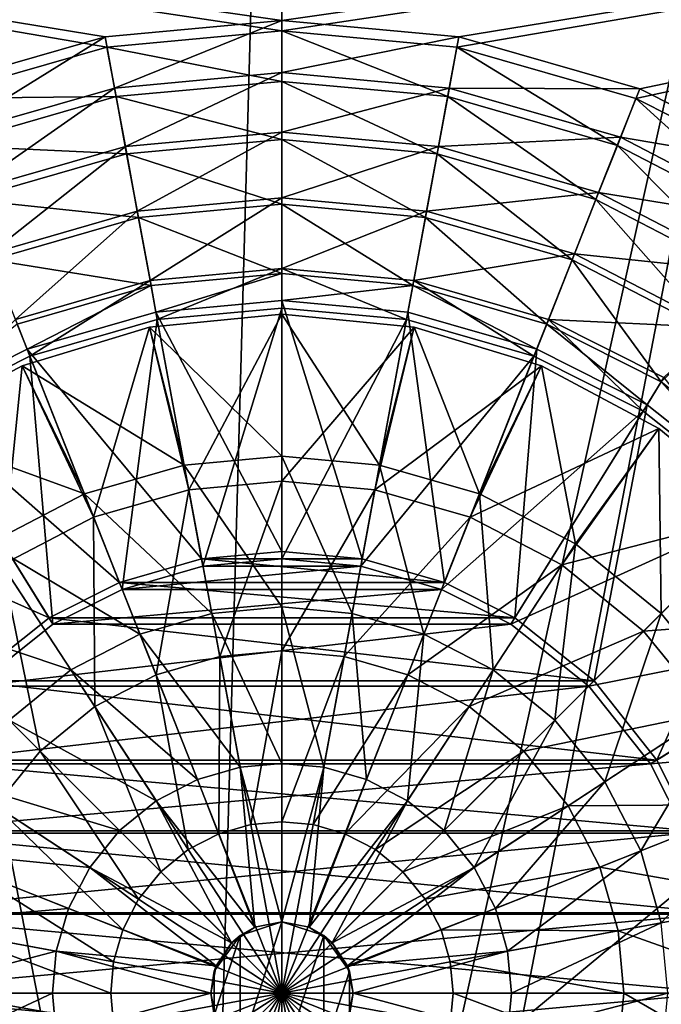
# Model space of a CAD drawing. Header units: metres. Extents: x 0 to 1004, y -708 to 0.
# Tile 34 of 116: x 463 to 558, y -386 to -241. Entities that reach past the tile are written whole.
import ezdxf

# ---------------------------------------------------------------- set-up
doc = ezdxf.new("R2010")
doc.units = ezdxf.units.M

msp = doc.modelspace()

# ---------------------------------------------------------------- linework, layer by layer
at = {"layer": 'top0123410'}
for points in [[(449.843536, -252.267075, 2169.999756), (476.228455, -244.678146, 2169.999756), (183.251587, -194.344879, 2169.999756)], [(476.228455, -244.678146, 2169.999756), (502.024689, -242.310577, 2169.999756), (183.251587, -194.344879, 2169.999756)], [(183.251587, -194.344879, 2169.999756), (502.024689, -242.310577, 2169.999756), (820.797729, -194.344879, 2169.999756)], [(502.024689, -242.310577, 2169.999756), (527.820923, -244.678146, 2169.999756), (820.797729, -194.344879, 2169.999756)], [(820.797729, -194.344879, 2169.999756), (527.820923, -244.678146, 2169.999756), (554.205811, -252.267075, 2169.999756)], [(554.205811, -252.267075, 2169.999756), (576.773926, -263.627228, 2169.999756), (820.797729, -194.344879, 2169.999756)], [(820.797729, -195.290787, 2167.143799), (502.024689, -240.775314, 2167.143799), (183.251587, -195.290787, 2167.143799)], [(502.024689, -240.775314, 2167.143799), (475.957306, -243.167007, 2167.143799), (183.251587, -195.290787, 2167.143799)], [(183.251587, -195.290787, 2167.143799), (475.957306, -243.167007, 2167.143799), (449.295593, -250.832809, 2167.143799)], [(528.092041, -243.167007, 2167.143799), (502.024689, -240.775314, 2167.143799), (820.797729, -195.290787, 2167.143799)], [(554.753723, -250.832809, 2167.143799), (528.092041, -243.167007, 2167.143799), (820.797729, -195.290787, 2167.143799)], [(820.797729, -195.290787, 2167.143799), (577.566284, -262.312103, 2167.143799), (554.753723, -250.832809, 2167.143799)], [(475.957306, -243.167007, 2167.143799), (502.024689, -240.775314, 2167.143799), (477.354065, -250.710236, 2158.308838)], [(502.024689, -240.775314, 2167.143799), (502.024689, -248.446762, 2158.308838), (477.354065, -250.710236, 2158.308838)], [(502.024689, -240.775314, 2167.143799), (528.092041, -243.167007, 2167.143799), (502.024689, -248.446762, 2158.308838)], [(452.118256, -257.966095, 2158.308838), (449.295593, -250.832809, 2167.143799), (475.957306, -243.167007, 2167.143799)], [(477.354065, -250.710236, 2158.308838), (452.118256, -257.966095, 2158.308838), (475.957306, -243.167007, 2167.143799)], [(502.024689, -249.736984, 2161.194092), (502.024689, -242.310577, 2169.999756), (476.228455, -244.678146, 2169.999756)], [(502.024689, -249.736984, 2161.194092), (526.468323, -251.980362, 2161.194092), (502.024689, -242.310577, 2169.999756)], [(526.468323, -251.980362, 2161.194092), (527.820923, -244.678146, 2169.999756), (502.024689, -242.310577, 2169.999756)], [(528.092041, -243.167007, 2167.143799), (526.695313, -250.710236, 2158.308838), (502.024689, -248.446762, 2158.308838)], [(528.092041, -243.167007, 2167.143799), (554.753723, -250.832809, 2167.143799), (526.695313, -250.710236, 2158.308838)], [(476.228455, -244.678146, 2169.999756), (449.843536, -252.267075, 2169.999756), (477.581024, -251.980362, 2161.194092)], [(477.581024, -251.980362, 2161.194092), (502.024689, -249.736984, 2161.194092), (476.228455, -244.678146, 2169.999756)], [(526.468323, -251.980362, 2161.194092), (551.472473, -259.17218, 2161.194092), (527.820923, -244.678146, 2169.999756)], [(551.472473, -259.17218, 2161.194092), (554.205811, -252.267075, 2169.999756), (527.820923, -244.678146, 2169.999756)], [(477.354065, -250.710236, 2158.308838), (502.024689, -248.446762, 2158.308838), (478.949097, -259.32962, 2150.335205)], [(502.024689, -248.446762, 2158.308838), (502.024689, -257.212494, 2150.335205), (478.949097, -259.32962, 2150.335205)], [(502.024689, -248.446762, 2158.308838), (526.695313, -250.710236, 2158.308838), (502.024689, -257.212494, 2150.335205)], [(455.344879, -266.116364, 2150.335205), (452.118256, -257.966095, 2158.308838), (477.354065, -250.710236, 2158.308838)], [(478.949097, -259.32962, 2150.335205), (455.344879, -266.116364, 2150.335205), (477.354065, -250.710236, 2158.308838)], [(502.024689, -258.313751, 2153.198975), (502.024689, -249.736984, 2161.194092), (477.581024, -251.980362, 2161.194092)], [(502.024689, -258.313751, 2153.198975), (524.907166, -260.413849, 2153.198975), (502.024689, -249.736984, 2161.194092)], [(524.907166, -260.413849, 2153.198975), (526.468323, -251.980362, 2161.194092), (502.024689, -249.736984, 2161.194092)], [(526.695313, -250.710236, 2158.308838), (525.100281, -259.32962, 2150.335205), (502.024689, -257.212494, 2150.335205)], [(526.695313, -250.710236, 2158.308838), (551.931091, -257.966095, 2158.308838), (525.100281, -259.32962, 2150.335205)], [(554.753723, -250.832809, 2167.143799), (551.931091, -257.966095, 2158.308838), (526.695313, -250.710236, 2158.308838)], [(554.753723, -250.832809, 2167.143799), (577.566284, -262.312103, 2167.143799), (551.931091, -257.966095, 2158.308838)], [(449.843536, -252.267075, 2169.999756), (452.576904, -259.17218, 2161.194092), (477.581024, -251.980362, 2161.194092)], [(477.581024, -251.980362, 2161.194092), (452.576904, -259.17218, 2161.194092), (479.142181, -260.413849, 2153.198975)], [(479.142181, -260.413849, 2153.198975), (502.024689, -258.313751, 2153.198975), (477.581024, -251.980362, 2161.194092)], [(524.907166, -260.413849, 2153.198975), (548.314331, -267.146332, 2153.198975), (526.468323, -251.980362, 2161.194092)], [(548.314331, -267.146332, 2153.198975), (551.472473, -259.17218, 2161.194092), (526.468323, -251.980362, 2161.194092)], [(551.472473, -259.17218, 2161.194092), (575.533325, -271.642426, 2161.194092), (554.205811, -252.267075, 2169.999756)], [(575.533325, -271.642426, 2161.194092), (576.773926, -263.627228, 2169.999756), (554.205811, -252.267075, 2169.999756)], [(478.949097, -259.32962, 2150.335205), (502.024689, -257.212494, 2150.335205), (480.712158, -268.857056, 2143.397217)], [(502.024689, -257.212494, 2150.335205), (502.024689, -266.901672, 2143.397217), (480.712158, -268.857056, 2143.397217)], [(502.024689, -257.212494, 2150.335205), (525.100281, -259.32962, 2150.335205), (502.024689, -266.901672, 2143.397217)], [(551.931091, -257.966095, 2158.308838), (548.704468, -266.116364, 2150.335205), (525.100281, -259.32962, 2150.335205)], [(551.931091, -257.966095, 2158.308838), (576.215576, -270.546967, 2158.308838), (548.704468, -266.116364, 2150.335205)], [(577.566284, -262.312103, 2167.143799), (576.215576, -270.546967, 2158.308838), (551.931091, -257.966095, 2158.308838)], [(452.576904, -259.17218, 2161.194092), (455.735016, -267.146332, 2153.198975), (479.142181, -260.413849, 2153.198975)], [(458.911407, -275.125244, 2143.397217), (455.344879, -266.116364, 2150.335205), (478.949097, -259.32962, 2150.335205)], [(480.712158, -268.857056, 2143.397217), (458.911407, -275.125244, 2143.397217), (478.949097, -259.32962, 2150.335205)], [(502.024689, -267.832855, 2146.241211), (502.024689, -258.313751, 2153.198975), (479.142181, -260.413849, 2153.198975)], [(502.024689, -267.832855, 2146.241211), (523.1745, -269.773926, 2146.241211), (502.024689, -258.313751, 2153.198975)], [(523.1745, -269.773926, 2146.241211), (524.907166, -260.413849, 2153.198975), (502.024689, -258.313751, 2153.198975)], [(525.100281, -259.32962, 2150.335205), (523.337158, -268.857056, 2143.397217), (502.024689, -266.901672, 2143.397217)], [(525.100281, -259.32962, 2150.335205), (548.704468, -266.116364, 2150.335205), (523.337158, -268.857056, 2143.397217)], [(548.314331, -267.146332, 2153.198975), (570.838501, -278.820129, 2153.198975), (551.472473, -259.17218, 2161.194092)], [(570.838501, -278.820129, 2153.198975), (575.533325, -271.642426, 2161.194092), (551.472473, -259.17218, 2161.194092)], [(479.142181, -260.413849, 2153.198975), (455.735016, -267.146332, 2153.198975), (480.874847, -269.773926, 2146.241211)], [(480.874847, -269.773926, 2146.241211), (502.024689, -267.832855, 2146.241211), (479.142181, -260.413849, 2153.198975)], [(523.1745, -269.773926, 2146.241211), (544.809265, -275.996613, 2146.241211), (524.907166, -260.413849, 2153.198975)], [(544.809265, -275.996613, 2146.241211), (548.314331, -267.146332, 2153.198975), (524.907166, -260.413849, 2153.198975)], [(548.704468, -266.116364, 2150.335205), (545.137939, -275.125244, 2143.397217), (523.337158, -268.857056, 2143.397217)], [(548.704468, -266.116364, 2150.335205), (571.418884, -277.88385, 2150.335205), (545.137939, -275.125244, 2143.397217)], [(576.215576, -270.546967, 2158.308838), (571.418884, -277.88385, 2150.335205), (548.704468, -266.116364, 2150.335205)], [(455.735016, -267.146332, 2153.198975), (459.240082, -275.996613, 2146.241211), (480.874847, -269.773926, 2146.241211)], [(480.712158, -268.857056, 2143.397217), (502.024689, -266.901672, 2143.397217), (482.604675, -279.087311, 2137.627197)], [(502.024689, -278.027863, 2140.483154), (502.024689, -267.832855, 2146.241211), (480.874847, -269.773926, 2146.241211)], [(502.024689, -266.901672, 2143.397217), (502.024689, -277.305542, 2137.627197), (482.604675, -279.087311, 2137.627197)], [(502.024689, -266.901672, 2143.397217), (523.337158, -268.857056, 2143.397217), (502.024689, -277.305542, 2137.627197)], [(502.024689, -278.027863, 2140.483154), (521.319397, -279.798737, 2140.483154), (502.024689, -267.832855, 2146.241211)], [(521.319397, -279.798737, 2140.483154), (523.1745, -269.773926, 2146.241211), (502.024689, -267.832855, 2146.241211)], [(544.809265, -275.996613, 2146.241211), (565.627869, -286.786469, 2146.241211), (548.314331, -267.146332, 2153.198975)], [(565.627869, -286.786469, 2146.241211), (570.838501, -278.820129, 2153.198975), (548.314331, -267.146332, 2153.198975)], [(462.741882, -284.798279, 2137.627197), (458.911407, -275.125244, 2143.397217), (480.712158, -268.857056, 2143.397217)], [(480.874847, -269.773926, 2146.241211), (459.240082, -275.996613, 2146.241211), (482.72995, -279.798737, 2140.483154)], [(482.604675, -279.087311, 2137.627197), (462.741882, -284.798279, 2137.627197), (480.712158, -268.857056, 2143.397217)], [(482.72995, -279.798737, 2140.483154), (502.024689, -278.027863, 2140.483154), (480.874847, -269.773926, 2146.241211)], [(523.337158, -268.857056, 2143.397217), (521.444702, -279.087311, 2137.627197), (502.024689, -277.305542, 2137.627197)], [(521.319397, -279.798737, 2140.483154), (541.054443, -285.474976, 2140.483154), (523.1745, -269.773926, 2146.241211)], [(523.337158, -268.857056, 2143.397217), (545.137939, -275.125244, 2143.397217), (521.444702, -279.087311, 2137.627197)], [(541.054443, -285.474976, 2140.483154), (544.809265, -275.996613, 2146.241211), (523.1745, -269.773926, 2146.241211)], [(545.137939, -275.125244, 2143.397217), (541.307434, -284.798279, 2137.627197), (521.444702, -279.087311, 2137.627197)], [(545.137939, -275.125244, 2143.397217), (566.116882, -285.993652, 2143.397217), (541.307434, -284.798279, 2137.627197)], [(571.418884, -277.88385, 2150.335205), (566.116882, -285.993652, 2143.397217), (545.137939, -275.125244, 2143.397217)], [(459.240082, -275.996613, 2146.241211), (462.994904, -285.474976, 2140.483154), (482.72995, -279.798737, 2140.483154)], [(541.054443, -285.474976, 2140.483154), (557.941345, -293.976166, 2140.483154), (544.809265, -275.996613, 2146.241211)], [(557.941345, -293.976166, 2140.483154), (565.627869, -286.786469, 2146.241211), (544.809265, -275.996613, 2146.241211)], [(482.604675, -279.087311, 2137.627197), (502.024689, -277.305542, 2137.627197), (483.662689, -284.804474, 2137.627197)], [(502.024689, -278.027863, 2140.483154), (482.72995, -279.798737, 2140.483154), (483.456329, -283.732208, 2140.483154)], [(502.024689, -282.027863, 2140.483154), (502.024689, -278.027863, 2140.483154), (483.456329, -283.732208, 2140.483154)], [(502.024689, -277.305542, 2137.627197), (502.024689, -283.119751, 2137.627197), (483.662689, -284.804474, 2137.627197)], [(502.024689, -283.119751, 2137.627197), (502.024689, -277.305542, 2137.627197), (520.386658, -284.804474, 2137.627197)], [(502.024689, -277.305542, 2137.627197), (521.444702, -279.087311, 2137.627197), (520.386658, -284.804474, 2137.627197)], [(521.319397, -279.798737, 2140.483154), (502.024689, -278.027863, 2140.483154), (502.024689, -282.027863, 2140.483154)], [(462.741882, -284.798279, 2137.627197), (482.604675, -279.087311, 2137.627197), (464.882019, -290.204315, 2137.627197)], [(482.72995, -279.798737, 2140.483154), (462.994904, -285.474976, 2140.483154), (464.464142, -289.195404, 2140.483154)], [(483.456329, -283.732208, 2140.483154), (482.72995, -279.798737, 2140.483154), (464.464142, -289.195404, 2140.483154)], [(482.604675, -279.087311, 2137.627197), (483.662689, -284.804474, 2137.627197), (464.882019, -290.204315, 2137.627197)], [(520.593018, -283.732208, 2140.483154), (521.319397, -279.798737, 2140.483154), (502.024689, -282.027863, 2140.483154)], [(520.386658, -284.804474, 2137.627197), (521.444702, -279.087311, 2137.627197), (539.167297, -290.204315, 2137.627197)], [(521.319397, -279.798737, 2140.483154), (520.593018, -283.732208, 2140.483154), (539.585205, -289.195404, 2140.483154)], [(541.054443, -285.474976, 2140.483154), (521.319397, -279.798737, 2140.483154), (539.585205, -289.195404, 2140.483154)], [(521.444702, -279.087311, 2137.627197), (541.307434, -284.798279, 2137.627197), (539.167297, -290.204315, 2137.627197)], [(502.024689, -282.027863, 2140.483154), (483.456329, -283.732208, 2140.483154), (502.024689, -318.977814, 2169.999756)], [(502.024689, -318.977814, 2169.999756), (513.866516, -320.064758, 2169.999756), (502.024689, -282.027863, 2140.483154)], [(513.866516, -320.064758, 2169.999756), (520.593018, -283.732208, 2140.483154), (502.024689, -282.027863, 2140.483154)], [(483.456329, -283.732208, 2140.483154), (464.464142, -289.195404, 2140.483154), (490.182831, -320.064758, 2169.999756)], [(483.456329, -283.732208, 2140.483154), (490.182831, -320.064758, 2169.999756), (502.024689, -318.977814, 2169.999756)], [(490.386414, -321.137543, 2167.143799), (483.662689, -284.804474, 2137.627197), (502.024689, -283.119751, 2137.627197)], [(502.024689, -320.069733, 2167.143799), (490.386414, -321.137543, 2167.143799), (502.024689, -283.119751, 2137.627197)], [(502.024689, -283.119751, 2137.627197), (520.386658, -284.804474, 2137.627197), (502.024689, -320.069733, 2167.143799)], [(513.866516, -320.064758, 2169.999756), (525.978638, -323.548859, 2169.999756), (520.593018, -283.732208, 2140.483154)], [(525.978638, -323.548859, 2169.999756), (539.585205, -289.195404, 2140.483154), (520.593018, -283.732208, 2140.483154)], [(464.464142, -289.195404, 2140.483154), (462.994904, -285.474976, 2140.483154), (448.213531, -297.377197, 2140.483154)], [(462.741882, -284.798279, 2137.627197), (464.882019, -290.204315, 2137.627197), (448.804932, -298.295258, 2137.627197)], [(478.482819, -324.560089, 2167.143799), (464.882019, -290.204315, 2137.627197), (483.662689, -284.804474, 2137.627197)], [(490.386414, -321.137543, 2167.143799), (478.482819, -324.560089, 2167.143799), (483.662689, -284.804474, 2137.627197)], [(520.386658, -284.804474, 2137.627197), (513.662903, -321.137543, 2167.143799), (502.024689, -320.069733, 2167.143799)], [(520.386658, -284.804474, 2137.627197), (539.167297, -290.204315, 2137.627197), (513.662903, -321.137543, 2167.143799)], [(539.167297, -290.204315, 2137.627197), (541.307434, -284.798279, 2137.627197), (555.244446, -298.295258, 2137.627197)], [(541.054443, -285.474976, 2140.483154), (539.585205, -289.195404, 2140.483154), (555.835815, -297.377197, 2140.483154)], [(557.941345, -293.976166, 2140.483154), (541.054443, -285.474976, 2140.483154), (555.835815, -297.377197, 2140.483154)], [(566.116882, -285.993652, 2143.397217), (558.309387, -293.354492, 2137.627197), (541.307434, -284.798279, 2137.627197)], [(541.307434, -284.798279, 2137.627197), (558.309387, -293.354492, 2137.627197), (555.244446, -298.295258, 2137.627197)], [(557.941345, -293.976166, 2140.483154), (576.999817, -309.096649, 2140.483154), (565.627869, -286.786469, 2146.241211)], [(464.464142, -289.195404, 2140.483154), (448.213531, -297.377197, 2140.483154), (478.070709, -323.548859, 2169.999756)], [(464.464142, -289.195404, 2140.483154), (478.070709, -323.548859, 2169.999756), (490.182831, -320.064758, 2169.999756)], [(525.978638, -323.548859, 2169.999756), (536.35199, -328.772736, 2169.999756), (539.585205, -289.195404, 2140.483154)], [(536.35199, -328.772736, 2169.999756), (555.835815, -297.377197, 2140.483154), (539.585205, -289.195404, 2140.483154)], [(468.283081, -329.694305, 2167.143799), (448.804932, -298.295258, 2137.627197), (464.882019, -290.204315, 2137.627197)], [(478.482819, -324.560089, 2167.143799), (468.283081, -329.694305, 2167.143799), (464.882019, -290.204315, 2137.627197)], [(539.167297, -290.204315, 2137.627197), (525.566528, -324.560089, 2167.143799), (513.662903, -321.137543, 2167.143799)], [(539.167297, -290.204315, 2137.627197), (555.244446, -298.295258, 2137.627197), (525.566528, -324.560089, 2167.143799)], [(555.244446, -298.295258, 2137.627197), (558.309387, -293.354492, 2137.627197), (573.376953, -312.674835, 2137.627197)], [(557.941345, -293.976166, 2140.483154), (555.835815, -297.377197, 2140.483154), (574.176819, -311.930481, 2140.483154)], [(576.999817, -309.096649, 2140.483154), (557.941345, -293.976166, 2140.483154), (574.176819, -311.930481, 2140.483154)], [(448.213531, -297.377197, 2140.483154), (429.872559, -311.930481, 2140.483154), (467.697357, -328.772736, 2169.999756)], [(448.213531, -297.377197, 2140.483154), (467.697357, -328.772736, 2169.999756), (478.070709, -323.548859, 2169.999756)], [(468.283081, -329.694305, 2167.143799), (456.799957, -338.802399, 2167.143799), (448.804932, -298.295258, 2137.627197)], [(555.244446, -298.295258, 2137.627197), (535.766235, -329.694305, 2167.143799), (525.566528, -324.560089, 2167.143799)], [(555.244446, -298.295258, 2137.627197), (573.376953, -312.674835, 2137.627197), (535.766235, -329.694305, 2167.143799)], [(536.35199, -328.772736, 2169.999756), (548.039185, -338.048004, 2169.999756), (555.835815, -297.377197, 2140.483154)], [(548.039185, -338.048004, 2169.999756), (574.176819, -311.930481, 2140.483154), (555.835815, -297.377197, 2140.483154)], [(429.872559, -311.930481, 2140.483154), (456.010162, -338.048004, 2169.999756), (467.697357, -328.772736, 2169.999756)], [(573.376953, -312.674835, 2137.627197), (547.24939, -338.802399, 2167.143799), (535.766235, -329.694305, 2167.143799)], [(573.376953, -312.674835, 2137.627197), (587.756531, -330.807373, 2137.627197), (547.24939, -338.802399, 2167.143799)], [(548.039185, -338.048004, 2169.999756), (557.296753, -349.728271, 2169.999756), (574.176819, -311.930481, 2140.483154)], [(557.296753, -349.728271, 2169.999756), (588.702148, -330.260376, 2140.483154), (574.176819, -311.930481, 2140.483154)], [(502.024689, -318.977814, 2169.999756), (490.182831, -320.064758, 2169.999756), (513.866516, -320.064758, 2169.999756)], [(490.182831, -320.064758, 2169.999756), (478.070709, -323.548859, 2169.999756), (525.978638, -323.548859, 2169.999756)], [(490.182831, -320.064758, 2169.999756), (525.978638, -323.548859, 2169.999756), (513.866516, -320.064758, 2169.999756)], [(502.024689, -320.069733, 2167.143799), (513.662903, -321.137543, 2167.143799), (490.386414, -321.137543, 2167.143799)], [(513.662903, -321.137543, 2167.143799), (478.482819, -324.560089, 2167.143799), (490.386414, -321.137543, 2167.143799)], [(513.662903, -321.137543, 2167.143799), (525.566528, -324.560089, 2167.143799), (478.482819, -324.560089, 2167.143799)], [(478.070709, -323.548859, 2169.999756), (467.697357, -328.772736, 2169.999756), (536.35199, -328.772736, 2169.999756)], [(525.566528, -324.560089, 2167.143799), (468.283081, -329.694305, 2167.143799), (478.482819, -324.560089, 2167.143799)], [(525.566528, -324.560089, 2167.143799), (535.766235, -329.694305, 2167.143799), (468.283081, -329.694305, 2167.143799)], [(478.070709, -323.548859, 2169.999756), (536.35199, -328.772736, 2169.999756), (525.978638, -323.548859, 2169.999756)], [(467.697357, -328.772736, 2169.999756), (456.010162, -338.048004, 2169.999756), (548.039185, -338.048004, 2169.999756)], [(467.697357, -328.772736, 2169.999756), (548.039185, -338.048004, 2169.999756), (536.35199, -328.772736, 2169.999756)], [(535.766235, -329.694305, 2167.143799), (456.799957, -338.802399, 2167.143799), (468.283081, -329.694305, 2167.143799)], [(535.766235, -329.694305, 2167.143799), (547.24939, -338.802399, 2167.143799), (456.799957, -338.802399, 2167.143799)], [(557.296753, -349.728271, 2169.999756), (562.521362, -360.119659, 2169.999756), (588.702148, -330.260376, 2140.483154)], [(587.756531, -330.807373, 2137.627197), (556.357483, -350.285553, 2167.143799), (547.24939, -338.802399, 2167.143799)], [(587.756531, -330.807373, 2137.627197), (595.847473, -346.884491, 2137.627197), (556.357483, -350.285553, 2167.143799)], [(456.010162, -338.048004, 2169.999756), (446.752594, -349.728271, 2169.999756), (557.296753, -349.728271, 2169.999756)], [(547.24939, -338.802399, 2167.143799), (447.691864, -350.285553, 2167.143799), (456.799957, -338.802399, 2167.143799)], [(547.24939, -338.802399, 2167.143799), (556.357483, -350.285553, 2167.143799), (447.691864, -350.285553, 2167.143799)], [(456.010162, -338.048004, 2169.999756), (557.296753, -349.728271, 2169.999756), (548.039185, -338.048004, 2169.999756)], [(595.847473, -346.884491, 2137.627197), (561.491699, -360.48526, 2167.143799), (556.357483, -350.285553, 2167.143799)], [(446.752594, -349.728271, 2169.999756), (441.528015, -360.119659, 2169.999756), (562.521362, -360.119659, 2169.999756)], [(556.357483, -350.285553, 2167.143799), (442.557617, -360.48526, 2167.143799), (447.691864, -350.285553, 2167.143799)], [(556.357483, -350.285553, 2167.143799), (561.491699, -360.48526, 2167.143799), (442.557617, -360.48526, 2167.143799)], [(446.752594, -349.728271, 2169.999756), (562.521362, -360.119659, 2169.999756), (557.296753, -349.728271, 2169.999756)], [(441.528015, -360.119659, 2169.999756), (438.053223, -372.234436, 2169.999756), (565.996094, -372.234436, 2169.999756)], [(561.491699, -360.48526, 2167.143799), (439.135071, -372.388885, 2167.143799), (442.557617, -360.48526, 2167.143799)], [(561.491699, -360.48526, 2167.143799), (564.914246, -372.388885, 2167.143799), (439.135071, -372.388885, 2167.143799)], [(441.528015, -360.119659, 2169.999756), (565.996094, -372.234436, 2169.999756), (562.521362, -360.119659, 2169.999756)], [(438.053223, -372.234436, 2169.999756), (436.975372, -384.053162, 2169.999756), (567.073975, -384.053162, 2169.999756)], [(438.053223, -372.234436, 2169.999756), (567.073975, -384.053162, 2169.999756), (565.996094, -372.234436, 2169.999756)], [(564.914246, -372.388885, 2167.143799), (438.067261, -384.02713, 2167.143799), (439.135071, -372.388885, 2167.143799)], [(564.914246, -372.388885, 2167.143799), (565.982056, -384.02713, 2167.143799), (438.067261, -384.02713, 2167.143799)], [(436.975372, -384.053162, 2169.999756), (565.977905, -395.918091, 2169.999756), (567.073975, -384.053162, 2169.999756)], [(436.975372, -384.053162, 2169.999756), (438.071411, -395.918091, 2169.999756), (565.977905, -395.918091, 2169.999756)], [(565.982056, -384.02713, 2167.143799), (439.135071, -395.665375, 2167.143799), (438.067261, -384.02713, 2167.143799)], [(565.982056, -384.02713, 2167.143799), (564.914246, -395.665375, 2167.143799), (439.135071, -395.665375, 2167.143799)]]:
    msp.add_3dface(points, dxfattribs=at)
at = {"layer": 'top0123416'}
for points in [[(502.024689, -284.02713, 2136.719971), (482.515656, -285.948608, 2136.719971), (502.024689, -304.948181, 2147.430664)], [(502.024689, -284.02713, 2134.872559), (482.515656, -285.948608, 2134.872559), (502.024689, -284.02713, 2136.719971)], [(482.515656, -285.948608, 2134.872559), (482.515656, -285.948608, 2136.719971), (502.024689, -284.02713, 2136.719971)], [(482.515656, -285.948608, 2134.872559), (502.024689, -284.02713, 2134.872559), (488.306549, -309.896149, 2129.237549)], [(502.024689, -284.02713, 2134.872559), (502.024689, -308.637543, 2129.237549), (488.306549, -309.896149, 2129.237549)], [(502.024689, -284.02713, 2134.872559), (521.533691, -285.948608, 2134.872559), (502.024689, -308.637543, 2129.237549)], [(502.024689, -284.02713, 2136.719971), (521.533691, -285.948608, 2136.719971), (502.024689, -284.02713, 2134.872559)], [(521.533691, -285.948608, 2136.719971), (521.533691, -285.948608, 2134.872559), (502.024689, -284.02713, 2134.872559)], [(521.533691, -285.948608, 2136.719971), (502.024689, -284.02713, 2136.719971), (516.414124, -306.268372, 2147.430664)], [(502.024689, -284.02713, 2136.719971), (502.024689, -304.948181, 2147.430664), (516.414124, -306.268372, 2147.430664)], [(482.515656, -285.948608, 2136.719971), (463.756317, -291.63916, 2136.719971), (487.635223, -306.268372, 2147.430664)], [(482.515656, -285.948608, 2134.872559), (463.756317, -291.63916, 2134.872559), (482.515656, -285.948608, 2136.719971)], [(463.756317, -291.63916, 2134.872559), (463.756317, -291.63916, 2136.719971), (482.515656, -285.948608, 2136.719971)], [(463.756317, -291.63916, 2134.872559), (482.515656, -285.948608, 2134.872559), (474.27417, -313.930786, 2129.237549)], [(474.27417, -313.930786, 2129.237549), (482.515656, -285.948608, 2134.872559), (488.306549, -309.896149, 2129.237549)], [(482.515656, -285.948608, 2136.719971), (487.635223, -306.268372, 2147.430664), (502.024689, -304.948181, 2147.430664)], [(521.533691, -285.948608, 2134.872559), (515.742798, -309.896149, 2129.237549), (502.024689, -308.637543, 2129.237549)], [(521.533691, -285.948608, 2134.872559), (540.29303, -291.63916, 2134.872559), (515.742798, -309.896149, 2129.237549)], [(516.414124, -306.268372, 2147.430664), (531.13324, -310.500458, 2147.430664), (521.533691, -285.948608, 2136.719971)], [(521.533691, -285.948608, 2136.719971), (540.29303, -291.63916, 2136.719971), (521.533691, -285.948608, 2134.872559)], [(540.29303, -291.63916, 2136.719971), (540.29303, -291.63916, 2134.872559), (521.533691, -285.948608, 2134.872559)], [(531.13324, -310.500458, 2147.430664), (540.29303, -291.63916, 2136.719971), (521.533691, -285.948608, 2136.719971)], [(463.756317, -291.63916, 2136.719971), (446.467651, -300.880157, 2136.719971), (472.916138, -310.500458, 2147.430664)], [(463.756317, -291.63916, 2134.872559), (446.467651, -300.880157, 2134.872559), (463.756317, -291.63916, 2136.719971)], [(446.467651, -300.880157, 2134.872559), (446.467651, -300.880157, 2136.719971), (463.756317, -291.63916, 2136.719971)], [(446.467651, -300.880157, 2134.872559), (463.756317, -291.63916, 2134.872559), (460.770752, -320.926392, 2129.237549)], [(460.770752, -320.926392, 2129.237549), (463.756317, -291.63916, 2134.872559), (474.27417, -313.930786, 2129.237549)], [(463.756317, -291.63916, 2136.719971), (472.916138, -310.500458, 2147.430664), (487.635223, -306.268372, 2147.430664)], [(540.29303, -291.63916, 2134.872559), (529.775208, -313.930786, 2129.237549), (515.742798, -309.896149, 2129.237549)], [(540.29303, -291.63916, 2134.872559), (557.581726, -300.880157, 2134.872559), (529.775208, -313.930786, 2129.237549)], [(540.29303, -291.63916, 2136.719971), (531.13324, -310.500458, 2147.430664), (545.297424, -317.838409, 2147.430664)], [(540.29303, -291.63916, 2136.719971), (557.581726, -300.880157, 2136.719971), (540.29303, -291.63916, 2134.872559)], [(557.581726, -300.880157, 2136.719971), (557.581726, -300.880157, 2134.872559), (540.29303, -291.63916, 2134.872559)], [(557.581726, -300.880157, 2136.719971), (540.29303, -291.63916, 2136.719971), (545.297424, -317.838409, 2147.430664)], [(446.467651, -300.880157, 2136.719971), (458.751892, -317.838409, 2147.430664), (472.916138, -310.500458, 2147.430664)], [(557.581726, -300.880157, 2134.872559), (543.278564, -320.926392, 2129.237549), (529.775208, -313.930786, 2129.237549)], [(557.581726, -300.880157, 2134.872559), (572.735352, -313.316437, 2134.872559), (543.278564, -320.926392, 2129.237549)], [(557.581726, -300.880157, 2136.719971), (545.297424, -317.838409, 2147.430664), (557.941956, -328.109863, 2147.430664)], [(557.581726, -300.880157, 2136.719971), (572.735352, -313.316437, 2136.719971), (557.581726, -300.880157, 2134.872559)], [(572.735352, -313.316437, 2136.719971), (572.735352, -313.316437, 2134.872559), (557.581726, -300.880157, 2134.872559)], [(572.735352, -313.316437, 2136.719971), (557.581726, -300.880157, 2136.719971), (557.941956, -328.109863, 2147.430664)], [(502.024689, -304.948181, 2147.430664), (487.635223, -306.268372, 2147.430664), (502.024689, -327.159698, 2155.620361)], [(516.414124, -306.268372, 2147.430664), (502.024689, -304.948181, 2147.430664), (512.372437, -328.10907, 2155.620361)], [(502.024689, -304.948181, 2147.430664), (502.024689, -327.159698, 2155.620361), (512.372437, -328.10907, 2155.620361)], [(487.635223, -306.268372, 2147.430664), (472.916138, -310.500458, 2147.430664), (491.67691, -328.10907, 2155.620361)], [(487.635223, -306.268372, 2147.430664), (491.67691, -328.10907, 2155.620361), (502.024689, -327.159698, 2155.620361)], [(512.372437, -328.10907, 2155.620361), (522.957275, -331.152466, 2155.620361), (516.414124, -306.268372, 2147.430664)], [(522.957275, -331.152466, 2155.620361), (531.13324, -310.500458, 2147.430664), (516.414124, -306.268372, 2147.430664)], [(488.306549, -309.896149, 2129.237549), (502.024689, -308.637543, 2129.237549), (492.850769, -334.452484, 2125.187256)], [(502.024689, -308.637543, 2129.237549), (502.024689, -333.610809, 2125.187256), (492.850769, -334.452484, 2125.187256)], [(502.024689, -308.637543, 2129.237549), (515.742798, -309.896149, 2129.237549), (502.024689, -333.610809, 2125.187256)], [(483.466675, -337.150604, 2125.187256), (474.27417, -313.930786, 2129.237549), (488.306549, -309.896149, 2129.237549)], [(492.850769, -334.452484, 2125.187256), (483.466675, -337.150604, 2125.187256), (488.306549, -309.896149, 2129.237549)], [(515.742798, -309.896149, 2129.237549), (511.198578, -334.452484, 2125.187256), (502.024689, -333.610809, 2125.187256)], [(515.742798, -309.896149, 2129.237549), (529.775208, -313.930786, 2129.237549), (511.198578, -334.452484, 2125.187256)], [(472.916138, -310.500458, 2147.430664), (458.751892, -317.838409, 2147.430664), (481.092072, -331.152466, 2155.620361)], [(472.916138, -310.500458, 2147.430664), (481.092072, -331.152466, 2155.620361), (491.67691, -328.10907, 2155.620361)], [(531.13324, -310.500458, 2147.430664), (522.957275, -331.152466, 2155.620361), (533.143066, -336.429352, 2155.620361)], [(545.297424, -317.838409, 2147.430664), (531.13324, -310.500458, 2147.430664), (533.143066, -336.429352, 2155.620361)], [(474.436371, -341.828888, 2125.187256), (460.770752, -320.926392, 2129.237549), (474.27417, -313.930786, 2129.237549)], [(474.436371, -341.828888, 2125.187256), (474.27417, -313.930786, 2129.237549), (483.466675, -337.150604, 2125.187256)], [(529.775208, -313.930786, 2129.237549), (520.582642, -337.150604, 2125.187256), (511.198578, -334.452484, 2125.187256)], [(529.775208, -313.930786, 2129.237549), (543.278564, -320.926392, 2129.237549), (520.582642, -337.150604, 2125.187256)], [(572.735352, -313.316437, 2134.872559), (555.333191, -330.718628, 2129.237549), (543.278564, -320.926392, 2129.237549)], [(572.735352, -313.316437, 2134.872559), (585.171631, -328.470093, 2134.872559), (555.333191, -330.718628, 2129.237549)], [(557.941956, -328.109863, 2147.430664), (568.213379, -340.754364, 2147.430664), (572.735352, -313.316437, 2136.719971)], [(458.751892, -317.838409, 2147.430664), (446.107422, -328.109863, 2147.430664), (470.90625, -336.429352, 2155.620361)], [(458.751892, -317.838409, 2147.430664), (470.90625, -336.429352, 2155.620361), (481.092072, -331.152466, 2155.620361)], [(545.297424, -317.838409, 2147.430664), (533.143066, -336.429352, 2155.620361), (542.236023, -343.815796, 2155.620361)], [(557.941956, -328.109863, 2147.430664), (545.297424, -317.838409, 2147.430664), (542.236023, -343.815796, 2155.620361)], [(448.716187, -330.718628, 2129.237549), (460.770752, -320.926392, 2129.237549), (466.374939, -348.377411, 2125.187256)], [(460.770752, -320.926392, 2129.237549), (474.436371, -341.828888, 2125.187256), (466.374939, -348.377411, 2125.187256)], [(543.278564, -320.926392, 2129.237549), (529.612976, -341.828888, 2125.187256), (520.582642, -337.150604, 2125.187256)], [(543.278564, -320.926392, 2129.237549), (555.333191, -330.718628, 2129.237549), (529.612976, -341.828888, 2125.187256)], [(502.024689, -327.159698, 2155.620361), (491.67691, -328.10907, 2155.620361), (502.024689, -350.193756, 2161.084473)], [(512.372437, -328.10907, 2155.620361), (502.024689, -327.159698, 2155.620361), (508.181091, -350.758606, 2161.084473)], [(502.024689, -327.159698, 2155.620361), (502.024689, -350.193756, 2161.084473), (508.181091, -350.758606, 2161.084473)], [(446.107422, -328.109863, 2147.430664), (461.813324, -343.815796, 2155.620361), (470.90625, -336.429352, 2155.620361)], [(491.67691, -328.10907, 2155.620361), (481.092072, -331.152466, 2155.620361), (495.868256, -350.758606, 2161.084473)], [(491.67691, -328.10907, 2155.620361), (495.868256, -350.758606, 2161.084473), (502.024689, -350.193756, 2161.084473)], [(508.181091, -350.758606, 2161.084473), (514.478577, -352.569275, 2161.084473), (512.372437, -328.10907, 2155.620361)], [(514.478577, -352.569275, 2161.084473), (522.957275, -331.152466, 2155.620361), (512.372437, -328.10907, 2155.620361)], [(542.236023, -343.815796, 2155.620361), (549.622437, -352.908722, 2155.620361), (557.941956, -328.109863, 2147.430664)], [(549.622437, -352.908722, 2155.620361), (568.213379, -340.754364, 2147.430664), (557.941956, -328.109863, 2147.430664)], [(555.333191, -330.718628, 2129.237549), (585.171631, -328.470093, 2134.872559), (565.125427, -342.773224, 2129.237549)], [(448.716187, -330.718628, 2129.237549), (466.374939, -348.377411, 2125.187256), (459.826416, -356.438812, 2125.187256)], [(481.092072, -331.152466, 2155.620361), (470.90625, -336.429352, 2155.620361), (489.570801, -352.569275, 2161.084473)], [(481.092072, -331.152466, 2155.620361), (489.570801, -352.569275, 2161.084473), (495.868256, -350.758606, 2161.084473)], [(522.957275, -331.152466, 2155.620361), (514.478577, -352.569275, 2161.084473), (520.538635, -355.708771, 2161.084473)], [(533.143066, -336.429352, 2155.620361), (522.957275, -331.152466, 2155.620361), (520.538635, -355.708771, 2161.084473)], [(529.612976, -341.828888, 2125.187256), (555.333191, -330.718628, 2129.237549), (537.674377, -348.377411, 2125.187256)], [(537.674377, -348.377411, 2125.187256), (555.333191, -330.718628, 2129.237549), (565.125427, -342.773224, 2129.237549)], [(492.850769, -334.452484, 2125.187256), (492.736084, -360.564606, 2122.751709), (483.466675, -337.150604, 2125.187256)], [(492.850769, -334.452484, 2125.187256), (497.432983, -359.214142, 2122.751709), (492.736084, -360.564606, 2122.751709)], [(492.850769, -334.452484, 2125.187256), (502.024689, -333.610809, 2125.187256), (497.432983, -359.214142, 2122.751709)], [(502.024689, -333.610809, 2125.187256), (502.024689, -358.792847, 2122.751709), (497.432983, -359.214142, 2122.751709)], [(502.024689, -333.610809, 2125.187256), (511.198578, -334.452484, 2125.187256), (502.024689, -358.792847, 2122.751709)], [(511.198578, -334.452484, 2125.187256), (506.616394, -359.214142, 2122.751709), (502.024689, -358.792847, 2122.751709)], [(511.198578, -334.452484, 2125.187256), (520.582642, -337.150604, 2125.187256), (506.616394, -359.214142, 2122.751709)], [(470.90625, -336.429352, 2155.620361), (461.813324, -343.815796, 2155.620361), (483.510742, -355.708771, 2161.084473)], [(470.90625, -336.429352, 2155.620361), (483.510742, -355.708771, 2161.084473), (489.570801, -352.569275, 2161.084473)], [(533.143066, -336.429352, 2155.620361), (520.538635, -355.708771, 2161.084473), (525.948486, -360.103333, 2161.084473)], [(542.236023, -343.815796, 2155.620361), (533.143066, -336.429352, 2155.620361), (525.948486, -360.103333, 2161.084473)], [(488.216248, -362.906158, 2122.751709), (474.436371, -341.828888, 2125.187256), (483.466675, -337.150604, 2125.187256)], [(492.736084, -360.564606, 2122.751709), (488.216248, -362.906158, 2122.751709), (483.466675, -337.150604, 2125.187256)], [(520.582642, -337.150604, 2125.187256), (511.313263, -360.564606, 2122.751709), (506.616394, -359.214142, 2122.751709)], [(520.582642, -337.150604, 2125.187256), (529.612976, -341.828888, 2125.187256), (511.313263, -360.564606, 2122.751709)], [(549.622437, -352.908722, 2155.620361), (554.899353, -363.094513, 2155.620361), (568.213379, -340.754364, 2147.430664)], [(554.899353, -363.094513, 2155.620361), (575.551331, -354.918579, 2147.430664), (568.213379, -340.754364, 2147.430664)], [(466.374939, -348.377411, 2125.187256), (474.436371, -341.828888, 2125.187256), (484.181366, -366.183807, 2122.751709)], [(484.181366, -366.183807, 2122.751709), (474.436371, -341.828888, 2125.187256), (488.216248, -362.906158, 2122.751709)], [(511.313263, -360.564606, 2122.751709), (529.612976, -341.828888, 2125.187256), (515.83313, -362.906158, 2122.751709)], [(515.83313, -362.906158, 2122.751709), (529.612976, -341.828888, 2125.187256), (537.674377, -348.377411, 2125.187256)], [(544.2229, -356.438812, 2125.187256), (537.674377, -348.377411, 2125.187256), (565.125427, -342.773224, 2129.237549)], [(565.125427, -342.773224, 2129.237549), (572.121033, -356.276611, 2129.237549), (544.2229, -356.438812, 2125.187256)], [(461.813324, -343.815796, 2155.620361), (454.42688, -352.908722, 2155.620361), (478.100891, -360.103333, 2161.084473)], [(461.813324, -343.815796, 2155.620361), (478.100891, -360.103333, 2161.084473), (483.510742, -355.708771, 2161.084473)], [(525.948486, -360.103333, 2161.084473), (530.343018, -365.513184, 2161.084473), (542.236023, -343.815796, 2155.620361)], [(530.343018, -365.513184, 2161.084473), (549.622437, -352.908722, 2155.620361), (542.236023, -343.815796, 2155.620361)], [(466.374939, -348.377411, 2125.187256), (480.903717, -370.218689, 2122.751709), (459.826416, -356.438812, 2125.187256)], [(480.903717, -370.218689, 2122.751709), (466.374939, -348.377411, 2125.187256), (484.181366, -366.183807, 2122.751709)], [(519.867981, -366.183807, 2122.751709), (515.83313, -362.906158, 2122.751709), (537.674377, -348.377411, 2125.187256)], [(544.2229, -356.438812, 2125.187256), (519.867981, -366.183807, 2122.751709), (537.674377, -348.377411, 2125.187256)], [(495.868256, -350.758606, 2161.084473), (489.570801, -352.569275, 2161.084473), (498.01416, -374.34491, 2163.734863)], [(502.024689, -350.193756, 2161.084473), (495.868256, -350.758606, 2161.084473), (502.024689, -373.54718, 2163.734863)], [(495.868256, -350.758606, 2161.084473), (498.01416, -374.34491, 2163.734863), (502.024689, -373.54718, 2163.734863)], [(508.181091, -350.758606, 2161.084473), (502.024689, -350.193756, 2161.084473), (502.024689, -373.54718, 2163.734863)], [(502.024689, -373.54718, 2163.734863), (506.035187, -374.34491, 2163.734863), (508.181091, -350.758606, 2161.084473)], [(506.035187, -374.34491, 2163.734863), (514.478577, -352.569275, 2161.084473), (508.181091, -350.758606, 2161.084473)], [(473.706299, -365.513184, 2161.084473), (454.42688, -352.908722, 2155.620361), (449.149994, -363.094513, 2155.620361)], [(478.100891, -360.103333, 2161.084473), (454.42688, -352.908722, 2155.620361), (473.706299, -365.513184, 2161.084473)], [(489.570801, -352.569275, 2161.084473), (483.510742, -355.708771, 2161.084473), (498.01416, -374.34491, 2163.734863)], [(514.478577, -352.569275, 2161.084473), (506.035187, -374.34491, 2163.734863), (520.538635, -355.708771, 2161.084473)], [(530.343018, -365.513184, 2161.084473), (533.482544, -371.573242, 2161.084473), (549.622437, -352.908722, 2155.620361)], [(533.482544, -371.573242, 2161.084473), (554.899353, -363.094513, 2155.620361), (549.622437, -352.908722, 2155.620361)], [(575.551331, -354.918579, 2147.430664), (554.899353, -363.094513, 2155.620361), (557.942749, -373.679352, 2155.620361)], [(459.826416, -356.438812, 2125.187256), (478.562134, -374.738525, 2122.751709), (455.148163, -365.469147, 2125.187256)], [(459.826416, -356.438812, 2125.187256), (480.903717, -370.218689, 2122.751709), (478.562134, -374.738525, 2122.751709)], [(483.510742, -355.708771, 2161.084473), (478.100891, -360.103333, 2161.084473), (494.614227, -376.616699, 2163.734863)], [(498.01416, -374.34491, 2163.734863), (483.510742, -355.708771, 2161.084473), (494.614227, -376.616699, 2163.734863)], [(506.035187, -374.34491, 2163.734863), (509.43512, -376.616699, 2163.734863), (520.538635, -355.708771, 2161.084473)], [(520.538635, -355.708771, 2161.084473), (509.43512, -376.616699, 2163.734863), (525.948486, -360.103333, 2161.084473)], [(544.2229, -356.438812, 2125.187256), (523.14563, -370.218689, 2122.751709), (519.867981, -366.183807, 2122.751709)], [(544.2229, -356.438812, 2125.187256), (548.901184, -365.469147, 2125.187256), (523.14563, -370.218689, 2122.751709)], [(572.121033, -356.276611, 2129.237549), (548.901184, -365.469147, 2125.187256), (544.2229, -356.438812, 2125.187256)], [(572.121033, -356.276611, 2129.237549), (576.15564, -370.309021, 2129.237549), (548.901184, -365.469147, 2125.187256)], [(497.432983, -359.214142, 2122.751709), (502.024689, -384.02713, 2121.940918), (492.736084, -360.564606, 2122.751709)], [(497.432983, -359.214142, 2122.751709), (502.024689, -358.792847, 2122.751709), (502.024689, -384.02713, 2121.940918)], [(502.024689, -358.792847, 2122.751709), (506.616394, -359.214142, 2122.751709), (502.024689, -384.02713, 2121.940918)], [(506.616394, -359.214142, 2122.751709), (511.313263, -360.564606, 2122.751709), (502.024689, -384.02713, 2121.940918)], [(494.614227, -376.616699, 2163.734863), (478.100891, -360.103333, 2161.084473), (473.706299, -365.513184, 2161.084473)], [(492.736084, -360.564606, 2122.751709), (502.024689, -384.02713, 2121.940918), (488.216248, -362.906158, 2122.751709)], [(502.024689, -384.02713, 2121.940918), (511.313263, -360.564606, 2122.751709), (515.83313, -362.906158, 2122.751709)], [(509.43512, -376.616699, 2163.734863), (530.343018, -365.513184, 2161.084473), (525.948486, -360.103333, 2161.084473)], [(470.566833, -371.573242, 2161.084473), (449.149994, -363.094513, 2155.620361), (446.106628, -373.679352, 2155.620361)], [(449.149994, -363.094513, 2155.620361), (470.566833, -371.573242, 2161.084473), (473.706299, -365.513184, 2161.084473)], [(502.024689, -384.02713, 2121.940918), (484.181366, -366.183807, 2122.751709), (488.216248, -362.906158, 2122.751709)], [(519.867981, -366.183807, 2122.751709), (502.024689, -384.02713, 2121.940918), (515.83313, -362.906158, 2122.751709)], [(554.899353, -363.094513, 2155.620361), (533.482544, -371.573242, 2161.084473), (535.293213, -377.870697, 2161.084473)], [(557.942749, -373.679352, 2155.620361), (554.899353, -363.094513, 2155.620361), (535.293213, -377.870697, 2161.084473)], [(477.21167, -379.435425, 2122.751709), (452.450012, -374.85321, 2125.187256), (455.148163, -365.469147, 2125.187256)], [(478.562134, -374.738525, 2122.751709), (477.21167, -379.435425, 2122.751709), (455.148163, -365.469147, 2125.187256)], [(548.901184, -365.469147, 2125.187256), (525.487183, -374.738525, 2122.751709), (523.14563, -370.218689, 2122.751709)], [(548.901184, -365.469147, 2125.187256), (551.599304, -374.85321, 2125.187256), (525.487183, -374.738525, 2122.751709)], [(576.15564, -370.309021, 2129.237549), (551.599304, -374.85321, 2125.187256), (548.901184, -365.469147, 2125.187256)], [(470.566833, -371.573242, 2161.084473), (492.342468, -380.016632, 2163.734863), (473.706299, -365.513184, 2161.084473)], [(492.342468, -380.016632, 2163.734863), (494.614227, -376.616699, 2163.734863), (473.706299, -365.513184, 2161.084473)], [(502.024689, -384.02713, 2121.940918), (480.903717, -370.218689, 2122.751709), (484.181366, -366.183807, 2122.751709)], [(523.14563, -370.218689, 2122.751709), (502.024689, -384.02713, 2121.940918), (519.867981, -366.183807, 2122.751709)], [(509.43512, -376.616699, 2163.734863), (511.706879, -380.016632, 2163.734863), (530.343018, -365.513184, 2161.084473)], [(511.706879, -380.016632, 2163.734863), (533.482544, -371.573242, 2161.084473), (530.343018, -365.513184, 2161.084473)], [(478.562134, -374.738525, 2122.751709), (480.903717, -370.218689, 2122.751709), (502.024689, -384.02713, 2121.940918)], [(523.14563, -370.218689, 2122.751709), (525.487183, -374.738525, 2122.751709), (502.024689, -384.02713, 2121.940918)], [(551.599304, -374.85321, 2125.187256), (576.15564, -370.309021, 2129.237549), (577.414246, -384.02713, 2129.237549)], [(468.756165, -377.870697, 2161.084473), (470.566833, -371.573242, 2161.084473), (446.106628, -373.679352, 2155.620361)], [(492.342468, -380.016632, 2163.734863), (470.566833, -371.573242, 2161.084473), (468.756165, -377.870697, 2161.084473)], [(533.482544, -371.573242, 2161.084473), (511.706879, -380.016632, 2163.734863), (535.293213, -377.870697, 2161.084473)], [(468.756165, -377.870697, 2161.084473), (446.106628, -373.679352, 2155.620361), (445.157257, -384.02713, 2155.620361)], [(498.01416, -374.34491, 2163.734863), (495.864716, -375.548676, 2192.399658), (502.024689, -373.54718, 2192.399658)], [(495.864716, -375.548676, 2192.399658), (495.864716, -392.505585, 2192.399658), (502.024689, -373.54718, 2192.399658)], [(495.864716, -392.505585, 2192.399658), (502.024689, -394.50708, 2192.399658), (502.024689, -373.54718, 2192.399658)], [(502.024689, -373.54718, 2163.734863), (498.01416, -374.34491, 2163.734863), (502.024689, -373.54718, 2192.399658)], [(502.024689, -373.54718, 2163.734863), (502.024689, -373.54718, 2192.399658), (506.035187, -374.34491, 2163.734863)], [(502.024689, -373.54718, 2192.399658), (508.184631, -375.548676, 2192.399658), (506.035187, -374.34491, 2163.734863)], [(502.024689, -373.54718, 2192.399658), (502.024689, -394.50708, 2192.399658), (508.184631, -375.548676, 2192.399658)], [(557.942749, -373.679352, 2155.620361), (535.293213, -377.870697, 2161.084473), (535.858032, -384.02713, 2161.084473)], [(558.89209, -384.02713, 2155.620361), (557.942749, -373.679352, 2155.620361), (535.858032, -384.02713, 2161.084473)], [(451.608337, -384.02713, 2125.187256), (452.450012, -374.85321, 2125.187256), (476.790405, -384.02713, 2122.751709)], [(476.790405, -384.02713, 2122.751709), (452.450012, -374.85321, 2125.187256), (477.21167, -379.435425, 2122.751709)], [(477.21167, -379.435425, 2122.751709), (478.562134, -374.738525, 2122.751709), (502.024689, -384.02713, 2121.940918)], [(494.614227, -376.616699, 2163.734863), (492.057648, -380.788635, 2192.399658), (495.864716, -375.548676, 2192.399658)], [(492.057648, -380.788635, 2192.399658), (492.057648, -387.265594, 2192.399658), (495.864716, -375.548676, 2192.399658)], [(492.057648, -387.265594, 2192.399658), (495.864716, -392.505585, 2192.399658), (495.864716, -375.548676, 2192.399658)], [(498.01416, -374.34491, 2163.734863), (494.614227, -376.616699, 2163.734863), (495.864716, -375.548676, 2192.399658)], [(525.487183, -374.738525, 2122.751709), (526.837646, -379.435425, 2122.751709), (502.024689, -384.02713, 2121.940918)], [(502.024689, -394.50708, 2192.399658), (508.184631, -392.505585, 2192.399658), (508.184631, -375.548676, 2192.399658)], [(506.035187, -374.34491, 2163.734863), (508.184631, -375.548676, 2192.399658), (509.43512, -376.616699, 2163.734863)], [(508.184631, -375.548676, 2192.399658), (511.991699, -380.788635, 2192.399658), (509.43512, -376.616699, 2163.734863)], [(508.184631, -375.548676, 2192.399658), (508.184631, -392.505585, 2192.399658), (511.991699, -380.788635, 2192.399658)], [(551.599304, -374.85321, 2125.187256), (526.837646, -379.435425, 2122.751709), (525.487183, -374.738525, 2122.751709)], [(552.440979, -384.02713, 2125.187256), (526.837646, -379.435425, 2122.751709), (551.599304, -374.85321, 2125.187256)], [(577.414246, -384.02713, 2129.237549), (552.440979, -384.02713, 2125.187256), (551.599304, -374.85321, 2125.187256)], [(494.614227, -376.616699, 2163.734863), (492.342468, -380.016632, 2163.734863), (492.057648, -380.788635, 2192.399658)], [(509.43512, -376.616699, 2163.734863), (511.991699, -380.788635, 2192.399658), (511.706879, -380.016632, 2163.734863)], [(468.191315, -384.02713, 2161.084473), (468.756165, -377.870697, 2161.084473), (445.157257, -384.02713, 2155.620361)], [(491.544739, -384.02713, 2163.734863), (468.756165, -377.870697, 2161.084473), (468.191315, -384.02713, 2161.084473)], [(491.544739, -384.02713, 2163.734863), (492.342468, -380.016632, 2163.734863), (468.756165, -377.870697, 2161.084473)], [(511.706879, -380.016632, 2163.734863), (512.504639, -384.02713, 2163.734863), (535.293213, -377.870697, 2161.084473)], [(535.293213, -377.870697, 2161.084473), (512.504639, -384.02713, 2163.734863), (535.858032, -384.02713, 2161.084473)], [(502.024689, -384.02713, 2121.940918), (476.790405, -384.02713, 2122.751709), (477.21167, -379.435425, 2122.751709)], [(502.024689, -384.02713, 2121.940918), (526.837646, -379.435425, 2122.751709), (527.258972, -384.02713, 2122.751709)], [(526.837646, -379.435425, 2122.751709), (552.440979, -384.02713, 2125.187256), (527.258972, -384.02713, 2122.751709)], [(492.342468, -380.016632, 2163.734863), (491.544739, -384.02713, 2163.734863), (492.057648, -380.788635, 2192.399658)], [(492.057648, -380.788635, 2192.399658), (491.544739, -384.02713, 2163.734863), (492.057648, -387.265594, 2192.399658)], [(508.184631, -392.505585, 2192.399658), (511.991699, -387.265594, 2192.399658), (511.991699, -380.788635, 2192.399658)], [(511.991699, -380.788635, 2192.399658), (512.504639, -384.02713, 2163.734863), (511.706879, -380.016632, 2163.734863)], [(511.991699, -380.788635, 2192.399658), (511.991699, -387.265594, 2192.399658), (512.504639, -384.02713, 2163.734863)], [(445.157257, -384.02713, 2155.620361), (446.106628, -394.374908, 2155.620361), (468.191315, -384.02713, 2161.084473)], [(446.106628, -394.374908, 2155.620361), (468.756165, -390.183533, 2161.084473), (468.191315, -384.02713, 2161.084473)], [(477.21167, -388.618835, 2122.751709), (451.608337, -384.02713, 2125.187256), (476.790405, -384.02713, 2122.751709)], [(451.608337, -384.02713, 2125.187256), (477.21167, -388.618835, 2122.751709), (452.450012, -393.20105, 2125.187256)], [(468.756165, -390.183533, 2161.084473), (491.544739, -384.02713, 2163.734863), (468.191315, -384.02713, 2161.084473)], [(492.342468, -388.037628, 2163.734863), (491.544739, -384.02713, 2163.734863), (468.756165, -390.183533, 2161.084473)], [(502.024689, -384.02713, 2121.940918), (477.21167, -388.618835, 2122.751709), (476.790405, -384.02713, 2122.751709)], [(478.562134, -393.315735, 2122.751709), (477.21167, -388.618835, 2122.751709), (502.024689, -384.02713, 2121.940918)], [(480.903717, -397.835571, 2122.751709), (478.562134, -393.315735, 2122.751709), (502.024689, -384.02713, 2121.940918)], [(480.903717, -397.835571, 2122.751709), (502.024689, -384.02713, 2121.940918), (484.181366, -401.870453, 2122.751709)], [(484.181366, -401.870453, 2122.751709), (502.024689, -384.02713, 2121.940918), (488.216248, -405.148102, 2122.751709)], [(502.024689, -384.02713, 2121.940918), (492.736084, -407.489655, 2122.751709), (488.216248, -405.148102, 2122.751709)], [(491.544739, -384.02713, 2163.734863), (492.342468, -388.037628, 2163.734863), (492.057648, -387.265594, 2192.399658)], [(497.432983, -408.840118, 2122.751709), (492.736084, -407.489655, 2122.751709), (502.024689, -384.02713, 2121.940918)], [(502.024689, -409.261383, 2122.751709), (497.432983, -408.840118, 2122.751709), (502.024689, -384.02713, 2121.940918)], [(506.616394, -408.840118, 2122.751709), (502.024689, -409.261383, 2122.751709), (502.024689, -384.02713, 2121.940918)], [(502.024689, -384.02713, 2121.940918), (527.258972, -384.02713, 2122.751709), (526.837646, -388.618835, 2122.751709)], [(526.837646, -388.618835, 2122.751709), (525.487183, -393.315735, 2122.751709), (502.024689, -384.02713, 2121.940918)], [(525.487183, -393.315735, 2122.751709), (523.14563, -397.835571, 2122.751709), (502.024689, -384.02713, 2121.940918)], [(502.024689, -384.02713, 2121.940918), (519.867981, -401.870453, 2122.751709), (515.83313, -405.148102, 2122.751709)], [(506.616394, -408.840118, 2122.751709), (502.024689, -384.02713, 2121.940918), (511.313263, -407.489655, 2122.751709)], [(511.313263, -407.489655, 2122.751709), (502.024689, -384.02713, 2121.940918), (515.83313, -405.148102, 2122.751709)], [(502.024689, -384.02713, 2121.940918), (523.14563, -397.835571, 2122.751709), (519.867981, -401.870453, 2122.751709)], [(511.991699, -387.265594, 2192.399658), (511.706879, -388.037628, 2163.734863), (512.504639, -384.02713, 2163.734863)], [(512.504639, -384.02713, 2163.734863), (511.706879, -388.037628, 2163.734863), (535.293213, -390.183533, 2161.084473)], [(512.504639, -384.02713, 2163.734863), (535.293213, -390.183533, 2161.084473), (535.858032, -384.02713, 2161.084473)], [(527.258972, -384.02713, 2122.751709), (551.599304, -393.20105, 2125.187256), (526.837646, -388.618835, 2122.751709)], [(552.440979, -384.02713, 2125.187256), (551.599304, -393.20105, 2125.187256), (527.258972, -384.02713, 2122.751709)], [(535.858032, -384.02713, 2161.084473), (535.293213, -390.183533, 2161.084473), (558.89209, -384.02713, 2155.620361)], [(535.293213, -390.183533, 2161.084473), (557.942749, -394.374908, 2155.620361), (558.89209, -384.02713, 2155.620361)], [(576.15564, -397.745239, 2129.237549), (551.599304, -393.20105, 2125.187256), (552.440979, -384.02713, 2125.187256)], [(577.414246, -384.02713, 2129.237549), (576.15564, -397.745239, 2129.237549), (552.440979, -384.02713, 2125.187256)]]:
    msp.add_3dface(points, dxfattribs=at)
at = {"layer": 'top0123459'}
for points in [[(994.049377, -10, 90), (217.024673, -653.266907, 90), (10, -10, 90)], [(787.024658, -653.266907, 90), (217.024673, -653.266907, 90), (994.049377, -10, 90)], [(406.116364, -74.810768, 117.032295), (59.186348, -280.118225, 113.448639), (489.911316, -508.234344, 109.46685)], [(502.024689, -75.769028, 117.015564), (406.116364, -74.810768, 117.032295), (489.911316, -508.234344, 109.46685)], [(514.137573, -508.234253, 109.466858), (597.932983, -74.810768, 117.032295), (502.024689, -507.113647, 109.48642)], [(597.932983, -74.810768, 117.032295), (502.024689, -75.769028, 117.015564), (502.024689, -507.113647, 109.48642)], [(514.137573, -508.234253, 109.466858), (944.862854, -280.118256, 113.448639), (597.932983, -74.810768, 117.032295)], [(502.024689, -507.113647, 109.48642), (502.024689, -75.769028, 117.015564), (489.911316, -508.234344, 109.46685)], [(59.186348, -280.118225, 113.448639), (58.259731, -341.679382, 112.374084), (489.911316, -508.234344, 109.46685)], [(945.78949, -341.679413, 112.374084), (944.862854, -280.118256, 113.448639), (514.137573, -508.234253, 109.466858)], [(489.911316, -508.234344, 109.46685), (58.259731, -341.679382, 112.374084), (477.822968, -511.707306, 109.406235)], [(58.259731, -341.679382, 112.374084), (59.562889, -403.233734, 111.299652), (477.822968, -511.707306, 109.406235)], [(526.22644, -511.707336, 109.406235), (945.78949, -341.679413, 112.374084), (514.137573, -508.234253, 109.466858)], [(526.22644, -511.707336, 109.406235), (944.486328, -403.233765, 111.299652), (945.78949, -341.679413, 112.374084)]]:
    msp.add_3dface(points, dxfattribs=at)

doc.saveas('drawing.dxf')
